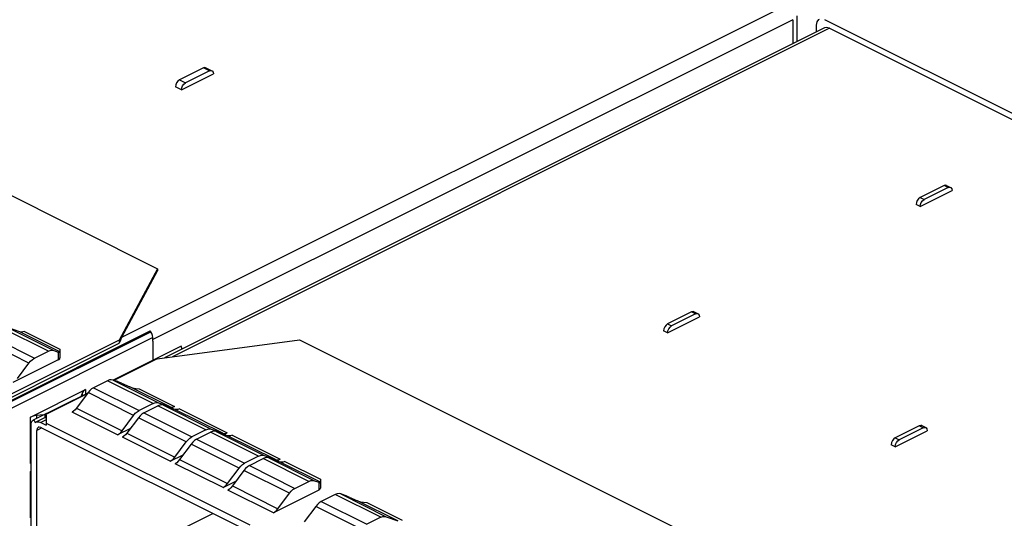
# Paper-space layout '005_EXP_CORICANT_PE_DRAWING_3_1' of a CAD drawing. Header units: millimetres. Extents: x 6 to 413, y 7 to 290.
# Tile 209 of 228: x 212.08 to 219.92, y 162.45 to 166.42. Entities that reach past the tile are written whole.
import ezdxf

# ---------------------------------------------------------------- set-up
doc = ezdxf.new("R2010")
doc.units = ezdxf.units.MM
doc.header["$LTSCALE"] = 23.1
doc.layers.add('2X6_SFP28_119A00000356A_BL275', color=7, linetype='CONTINUOUS')
doc.layers.add('2X6_SFP28_119A00000356A_BL292', color=7, linetype='CONTINUOUS')

# ---------------------------------------------------------------- blocks, each defined once
blk = doc.blocks.new('2X6_SFP28_119A00000356A_BL275', base_point=(210.4941, 166.1565))
at = {"layer": '2X6_SFP28_119A00000356A_BL275', "color": 7, "linetype": 'Continuous'}
for p, q in [((203.166, 169.4435), (213.1783, 164.4377)), ((212.8942, 163.8916), (218.1742, 166.5318)), ((218.2742, 166.248), (218.2742, 166.4537)), ((218.2379, 166.422), (213.1409, 163.8733)), ((218.2379, 166.422), (218.2379, 166.2298)), ((213.5433, 166.0378), (213.3524, 165.9424)), ((213.3683, 165.8628), (213.6229, 165.9901)), ((213.5911, 166.014), (213.4001, 165.9185)), ((213.5911, 166.014), (213.5433, 166.0378)), ((213.5634, 166.0391), (213.6112, 166.0152)), ((213.3524, 165.9424), (213.4001, 165.9185)), ((213.3683, 165.8628), (213.3205, 165.8867)), ((213.1783, 164.4377), (212.8733, 163.8683)), ((212.8942, 163.8916), (213.1783, 164.4218)), ((213.1783, 164.4377), (213.1783, 164.4218)), ((212.3086, 163.7811), (211.9459, 163.9624)), ((211.9472, 163.3568), (213.1192, 163.9429)), ((211.9524, 163.3497), (213.1245, 163.9358)), ((212.0809, 163.9349), (211.9898, 163.9674)), ((211.9898, 163.9674), (212.3525, 163.7861)), ((212.4005, 163.7751), (212.0809, 163.9349)), ((212.1174, 163.939), (212.4005, 163.7975)), ((213.1245, 163.9358), (213.1193, 163.9429)), ((212.1535, 163.6865), (211.7907, 163.8679)), ((211.8346, 163.9068), (212.1974, 163.7254)), ((213.1408, 163.8891), (211.9688, 163.303)), ((212.8733, 163.8683), (211.9845, 163.4239)), ((212.8733, 163.8683), (212.8733, 163.8441)), ((213.1409, 163.8891), (213.1389, 163.9049)), ((213.1407, 163.8603), (213.1407, 163.7079)), ((213.1409, 163.8604), (213.1409, 163.8891)), ((211.9845, 163.3997), (212.8733, 163.8441)), ((212.1974, 163.7254), (212.3086, 163.7811)), ((212.3525, 163.7861), (212.3873, 163.7736)), ((212.3873, 163.7736), (212.3873, 163.7112)), ((212.4005, 163.7975), (212.4005, 163.7271)), ((212.3873, 163.7112), (212.0259, 163.5305)), ((212.0624, 163.5628), (212.1535, 163.6865)), ((212.1655, 163.256), (212.6053, 163.4759)), ((212.5853, 163.4607), (212.5803, 163.4519)), ((212.6053, 163.4759), (212.6053, 163.4402)), ((212.5803, 163.4519), (212.5699, 163.4225)), ((212.5803, 163.4277), (212.5803, 163.4519)), ((212.1655, 162.8857), (212.1655, 163.256)), ((212.2724, 163.2737), (212.2135, 163.2685)), ((212.2135, 163.2685), (212.2135, 163.2442)), ((212.1655, 162.8857), (212.1723, 162.8885)), ((212.1655, 162.8233), (212.1723, 162.8267)), ((212.1723, 162.8261), (212.1655, 162.8233)), ((212.1655, 162.453), (212.1655, 162.8233)), ((212.1655, 162.453), (212.1723, 162.4558))]:
    blk.add_line(p, q, dxfattribs=at)
for points in [[(213.5635, 166.0391), (213.5555, 166.0409), (213.5433, 166.0378)], [(213.5911, 166.014), (213.6033, 166.0171), (213.6112, 166.0152)], [(213.6112, 166.0152), (213.6135, 166.0138), (213.6204, 166.0047), (213.6229, 165.9904)], [(213.3524, 165.9424), (213.3402, 165.9333), (213.3299, 165.9198), (213.3231, 165.9038), (213.3205, 165.8869)], [(213.3683, 165.8631), (213.3708, 165.88), (213.3777, 165.896), (213.388, 165.9095), (213.4001, 165.9185)], [(212.1174, 163.939), (212.1045, 163.9342), (212.0922, 163.9328), (212.0809, 163.9349)], [(213.1389, 163.9049), (213.1333, 163.921), (213.1245, 163.9358)], [(212.8942, 163.8916), (212.8868, 163.8768), (212.8798, 163.8608), (212.8733, 163.8441)], [(212.3086, 163.7811), (212.3241, 163.7869), (212.3389, 163.7886), (212.3525, 163.7861)], [(212.1535, 163.6865), (212.1671, 163.7026), (212.1819, 163.7158), (212.1974, 163.7254)], [(212.3873, 163.7112), (212.3944, 163.7159), (212.3989, 163.7213), (212.4005, 163.7271)], [(212.6053, 163.4759), (212.5937, 163.4688), (212.5853, 163.4607)], [(212.2135, 163.2685), (212.1959, 163.266), (212.1797, 163.2618), (212.1655, 163.256)]]:
    blk.add_lwpolyline(points, dxfattribs=at)
blk.add_ellipse((212.3555, 163.7896), major_axis=(0.045, -0.0194), ratio=0.060101, start_param=-0.759489, end_param=0.025873, dxfattribs=at)
blk = doc.blocks.new('2X6_SFP28_119A00000356A_BL292', base_point=(221.6378, 160.585))
at = {"layer": '2X6_SFP28_119A00000356A_BL292', "color": 7, "linetype": 'Continuous'}
for p, q in [((218.427, 166.3244), (218.427, 166.3773)), ((218.4906, 166.4235), (229.3543, 160.992)), ((218.4904, 166.3561), (213.2346, 163.728)), ((218.5307, 166.3535), (213.2966, 163.7363)), ((218.5307, 166.3535), (229.3179, 160.9603)), ((219.4437, 165.0997), (219.2528, 165.0043)), ((219.2528, 164.9327), (219.5074, 165.06)), ((219.4756, 165.0838), (219.2847, 164.9883)), ((219.4559, 165.1028), (219.4437, 165.0997)), ((219.4756, 165.0838), (219.4437, 165.0997)), ((219.4639, 165.101), (219.4559, 165.1028)), ((219.4639, 165.101), (219.4957, 165.0851)), ((219.2528, 164.9327), (219.221, 164.9486)), ((219.2528, 165.0043), (219.2847, 164.9883)), ((219.2623, 164.9659), (219.2725, 164.9793)), ((219.2725, 164.9793), (219.2847, 164.9883)), ((217.4318, 164.0937), (217.2409, 163.9982)), ((217.444, 164.0968), (217.4318, 164.0937)), ((217.4637, 164.0778), (217.4318, 164.0937)), ((217.452, 164.095), (217.444, 164.0968)), ((217.452, 164.095), (217.4838, 164.0791)), ((217.2409, 163.9266), (217.4955, 164.054)), ((217.4637, 164.0778), (217.2727, 163.9823)), ((217.2409, 163.9266), (217.2091, 163.9426)), ((217.2409, 163.9982), (217.2727, 163.9823)), ((217.2504, 163.9598), (217.2606, 163.9733)), ((217.2606, 163.9733), (217.2727, 163.9823)), ((213.1749, 163.72), (214.3096, 163.8721)), ((214.3096, 163.8721), (224.322, 158.8662)), ((213.3659, 163.8196), (212.8244, 163.5488)), ((213.3659, 163.8196), (213.3607, 163.8177)), ((213.3755, 163.7979), (213.3659, 163.8196)), ((213.1749, 163.72), (212.8308, 163.548)), ((212.7796, 163.5456), (212.6683, 163.49)), ((213.1423, 163.3642), (212.7796, 163.5456)), ((212.8582, 163.5382), (212.8235, 163.5506)), ((212.8235, 163.5506), (213.1862, 163.3692)), ((212.6683, 163.49), (213.0311, 163.3086)), ((212.89, 163.5255), (212.9578, 163.4964)), ((213.2774, 163.3367), (212.9578, 163.4964)), ((213.0308, 163.4823), (213.3139, 163.3408)), ((212.6218, 163.4475), (212.1938, 163.2335)), ((212.6171, 163.4411), (212.2836, 163.2743)), ((212.6244, 163.4511), (212.5333, 163.3274)), ((212.9872, 163.2697), (212.6244, 163.4511)), ((212.5333, 163.3274), (212.8961, 163.146)), ((213.0156, 163.2989), (213.0311, 163.3086)), ((213.1423, 163.3642), (213.0311, 163.3086)), ((213.0693, 163.2895), (213.1805, 163.3451)), ((213.1423, 163.3642), (213.1578, 163.37)), ((213.196, 163.351), (213.1805, 163.3451)), ((213.5624, 163.1542), (213.1805, 163.3451)), ((213.1862, 163.3692), (213.2774, 163.3367)), ((213.3155, 163.3176), (213.2244, 163.3501)), ((213.2244, 163.3501), (213.6063, 163.1592)), ((213.3139, 163.3408), (213.2874, 163.3276)), ((213.301, 163.336), (213.3139, 163.3408)), ((213.6974, 163.1267), (213.3155, 163.3176)), ((213.352, 163.3217), (213.7339, 163.1308)), ((212.1863, 163.2306), (212.1886, 163.2316)), ((212.1886, 163.2318), (212.1864, 163.2307)), ((212.1926, 163.2336), (212.1886, 163.2316)), ((212.1886, 163.2316), (212.1938, 163.2335)), ((212.1938, 163.2335), (212.2034, 163.2119)), ((212.2827, 163.252), (212.2084, 163.2149)), ((212.29, 163.233), (212.2487, 163.2123)), ((212.2836, 163.2743), (212.29, 163.2712)), ((212.2836, 163.2501), (212.2836, 163.2743)), ((212.29, 163.2712), (212.29, 163.1917)), ((212.8596, 163.1137), (212.4968, 163.295)), ((212.8961, 163.146), (212.9872, 163.2697)), ((213.0254, 163.2506), (212.9343, 163.1269)), ((213.039, 163.2667), (213.0254, 163.2506)), ((213.4072, 163.0597), (213.0254, 163.2506)), ((213.0538, 163.2799), (213.039, 163.2667)), ((213.0693, 163.2895), (213.0538, 163.2799)), ((213.0693, 163.2895), (213.4511, 163.0986)), ((212.1723, 161.8461), (212.1723, 163.2013)), ((212.2034, 163.2119), (212.2085, 163.2149)), ((212.2558, 163.1698), (212.2169, 163.1503)), ((212.2169, 161.7691), (212.2169, 163.1503)), ((212.2487, 163.2123), (212.29, 163.1917)), ((212.2487, 163.1734), (213.9988, 162.2984)), ((212.29, 163.2075), (213.9124, 162.3964)), ((212.9623, 163.1651), (212.8596, 163.1137)), ((212.8848, 163.1326), (212.8961, 163.146)), ((213.5624, 163.1542), (213.4511, 163.0986)), ((213.5624, 163.1542), (213.5778, 163.16)), ((213.6063, 163.1592), (213.6974, 163.1267)), ((219.2456, 163.1869), (219.0547, 163.0914)), ((219.0547, 163.0198), (219.3093, 163.1471)), ((219.2774, 163.171), (219.0865, 163.0755)), ((219.2578, 163.19), (219.2456, 163.1869)), ((219.2774, 163.171), (219.2456, 163.1869)), ((219.2658, 163.1881), (219.2578, 163.19)), ((219.2657, 163.1881), (219.2976, 163.1722)), ((212.9106, 163.1026), (212.8978, 163.0946)), ((213.2796, 162.9037), (212.8978, 163.0946)), ((212.9343, 163.1269), (213.3161, 162.936)), ((213.4357, 163.0889), (213.4511, 163.0986)), ((213.4738, 163.0698), (213.459, 163.0567)), ((213.4893, 163.0795), (213.4738, 163.0698)), ((213.4893, 163.0795), (213.6005, 163.1351)), ((213.4893, 163.0795), (213.8712, 162.8886)), ((213.616, 163.1409), (213.6005, 163.1351)), ((213.9824, 162.9442), (213.6005, 163.1351)), ((213.7356, 163.1076), (213.6445, 163.1401)), ((213.6445, 163.1401), (214.0263, 162.9492)), ((213.7075, 163.1176), (213.7339, 163.1308)), ((213.721, 163.126), (213.7339, 163.1308)), ((214.1174, 162.9167), (213.7356, 163.1076)), ((213.7721, 163.1117), (214.1539, 162.9208)), ((219.0547, 163.0914), (219.0865, 163.0755)), ((219.0641, 163.053), (219.0744, 163.0665)), ((219.0744, 163.0665), (219.0865, 163.0755)), ((213.3161, 162.936), (213.4072, 163.0597)), ((213.4454, 163.0406), (213.3543, 162.9169)), ((213.459, 163.0567), (213.4454, 163.0406)), ((213.8273, 162.8497), (213.4454, 163.0406)), ((219.0547, 163.0198), (219.0229, 163.0357)), ((213.2796, 162.9037), (213.3824, 162.955)), ((213.3048, 162.9226), (213.3161, 162.936)), ((213.3543, 162.9169), (213.7361, 162.726)), ((213.9824, 162.9442), (213.8712, 162.8886)), ((213.9094, 162.8695), (214.0206, 162.9251)), ((213.9824, 162.9442), (213.9979, 162.95)), ((214.0361, 162.9309), (214.0206, 162.9251)), ((214.3833, 162.7438), (214.0206, 162.9251)), ((214.0263, 162.9492), (214.1174, 162.9167)), ((214.1556, 162.8976), (214.0645, 162.9301)), ((214.0645, 162.9301), (214.4273, 162.7488)), ((214.1275, 162.9076), (214.1539, 162.9208)), ((214.1411, 162.916), (214.1539, 162.9208)), ((213.3307, 162.8926), (213.3178, 162.8846)), ((213.6996, 162.6937), (213.3178, 162.8846)), ((213.7361, 162.726), (213.8273, 162.8497)), ((213.8654, 162.8306), (213.7743, 162.7069)), ((213.8557, 162.8789), (213.8712, 162.8886)), ((213.879, 162.8467), (213.8654, 162.8306)), ((214.2282, 162.6492), (213.8654, 162.8306)), ((213.8939, 162.8598), (213.879, 162.8467)), ((213.9094, 162.8695), (213.8939, 162.8598)), ((213.9094, 162.8695), (214.2721, 162.6882)), ((214.4752, 162.7378), (214.1556, 162.8976)), ((214.1921, 162.9017), (214.4752, 162.7602)), ((214.4752, 162.7602), (214.4752, 162.733)), ((213.6996, 162.6937), (213.8024, 162.745)), ((213.7248, 162.7126), (213.7361, 162.726)), ((213.7507, 162.6826), (213.7378, 162.6746)), ((214.1006, 162.4932), (213.7378, 162.6746)), ((213.7743, 162.7069), (214.1371, 162.5255)), ((214.462, 162.6739), (214.1006, 162.4932)), ((214.2721, 162.6882), (214.3833, 162.7438)), ((214.4273, 162.7488), (214.462, 162.7364)), ((214.462, 162.7364), (214.462, 162.6739)), ((214.4752, 162.733), (214.4752, 162.6898)), ((214.1371, 162.5255), (214.2282, 162.6492)), ((214.5934, 162.6388), (214.4821, 162.5832)), ((214.9561, 162.4574), (214.5934, 162.6388)), ((214.672, 162.6313), (214.6373, 162.6438)), ((214.6373, 162.6438), (215, 162.4624)), ((214.7038, 162.6186), (214.7716, 162.5896)), ((214.4382, 162.5442), (214.3471, 162.4205)), ((214.801, 162.3629), (214.4382, 162.5442)), ((214.4821, 162.5832), (214.8449, 162.4018)), ((215.0911, 162.4298), (214.7716, 162.5896)), ((214.8446, 162.5755), (215.1276, 162.434)), ((212.2805, 161.8183), (213.6196, 162.4879)), ((214.9561, 162.4574), (214.8449, 162.4018)), ((214.9561, 162.4574), (214.9716, 162.4632)), ((215, 162.4624), (215.0911, 162.4298))]:
    blk.add_line(p, q, dxfattribs=at)
for points in [[(218.427, 166.3773), (218.4319, 166.4049), (218.4456, 166.4231), (218.4503, 166.426)], [(218.5307, 166.3535), (218.5061, 166.3598), (218.4904, 166.3561)], [(219.4756, 165.0838), (219.4878, 165.0869), (219.4957, 165.0851)], [(219.4957, 165.0851), (219.498, 165.0837), (219.5049, 165.0746), (219.5074, 165.0603)], [(219.2304, 164.9817), (219.2235, 164.9657), (219.221, 164.9488)], [(219.2528, 165.0043), (219.2406, 164.9952), (219.2304, 164.9817)], [(219.2528, 164.9329), (219.2553, 164.9498), (219.2623, 164.9659)], [(217.4637, 164.0778), (217.4759, 164.0809), (217.4838, 164.079)], [(217.4838, 164.079), (217.4861, 164.0776), (217.493, 164.0685), (217.4955, 164.0542)], [(217.2185, 163.9756), (217.2116, 163.9596), (217.2091, 163.9428)], [(217.2409, 163.9982), (217.2287, 163.9891), (217.2185, 163.9756)], [(217.2409, 163.9269), (217.2434, 163.9438), (217.2504, 163.9598)], [(212.8235, 163.5506), (212.8099, 163.5531), (212.795, 163.5514), (212.7796, 163.5456)], [(212.89, 163.5255), (212.8786, 163.5303), (212.8677, 163.5346), (212.8582, 163.5382)], [(212.6683, 163.49), (212.6529, 163.4803), (212.638, 163.4672), (212.6244, 163.4511)], [(212.9578, 163.4964), (212.9799, 163.4888), (213.0046, 163.484), (213.0308, 163.4823)], [(212.5333, 163.3274), (212.522, 163.314), (212.5097, 163.3031), (212.4968, 163.295)], [(213.1578, 163.37), (213.1727, 163.3717), (213.1862, 163.3692)], [(213.2244, 163.3501), (213.2108, 163.3526), (213.196, 163.351)], [(213.2774, 163.3367), (213.2886, 163.3346), (213.301, 163.336)], [(213.352, 163.3217), (213.3392, 163.3169), (213.3268, 163.3155), (213.3155, 163.3176)], [(212.1723, 163.2013), (212.1742, 163.2151), (212.1798, 163.2256), (212.1863, 163.2306)], [(212.29, 163.2504), (212.2878, 163.2504), (212.2857, 163.2503), (212.2836, 163.2501)], [(212.9872, 163.2697), (213.0008, 163.2858), (213.0156, 163.2989)], [(212.2085, 163.2149), (212.2169, 163.2178), (212.2322, 163.2179), (212.2487, 163.2123)], [(212.2285, 163.1746), (212.2262, 163.1732), (212.2193, 163.1641), (212.2169, 163.1505)], [(212.2487, 163.1734), (212.2364, 163.1765), (212.2285, 163.1746)], [(213.5778, 163.16), (213.5927, 163.1617), (213.6063, 163.1592)], [(219.2774, 163.171), (219.2897, 163.1741), (219.2976, 163.1722)], [(219.2976, 163.1722), (219.2999, 163.1708), (219.3068, 163.1617), (219.3093, 163.1474)], [(212.8596, 163.1137), (212.8724, 163.1217), (212.8848, 163.1326)], [(212.9343, 163.1269), (212.923, 163.1135), (212.9106, 163.1026)], [(213.4072, 163.0597), (213.4208, 163.0758), (213.4357, 163.0889)], [(213.6445, 163.1401), (213.6309, 163.1426), (213.616, 163.1409)], [(213.6974, 163.1267), (213.7087, 163.1246), (213.721, 163.126)], [(213.7721, 163.1117), (213.7592, 163.1069), (213.7469, 163.1055), (213.7356, 163.1076)], [(219.0323, 163.0688), (219.0254, 163.0528), (219.0229, 163.036)], [(219.0547, 163.0914), (219.0425, 163.0823), (219.0323, 163.0688)], [(219.0547, 163.0201), (219.0572, 163.037), (219.0641, 163.053)], [(213.2796, 162.9037), (213.2925, 162.9117), (213.3048, 162.9226)], [(213.3543, 162.9169), (213.343, 162.9035), (213.3307, 162.8926)], [(213.9979, 162.95), (214.0127, 162.9517), (214.0263, 162.9492)], [(214.0645, 162.9301), (214.0509, 162.9326), (214.0361, 162.9309)], [(214.1174, 162.9167), (214.1287, 162.9146), (214.1411, 162.916)], [(213.8273, 162.8497), (213.8408, 162.8658), (213.8557, 162.8789)], [(214.1921, 162.9017), (214.1792, 162.8969), (214.1669, 162.8955), (214.1556, 162.8976)], [(213.6996, 162.6937), (213.7125, 162.7017), (213.7248, 162.7126)], [(213.7743, 162.7069), (213.763, 162.6935), (213.7507, 162.6826)], [(214.2282, 162.6492), (214.2418, 162.6653), (214.2566, 162.6785), (214.2721, 162.6882)], [(214.3833, 162.7438), (214.3988, 162.7496), (214.4137, 162.7513), (214.4273, 162.7488)], [(214.462, 162.6739), (214.4692, 162.6786), (214.4736, 162.684), (214.4752, 162.6898)], [(214.6373, 162.6438), (214.6237, 162.6463), (214.6088, 162.6446), (214.5934, 162.6388)], [(214.7038, 162.6186), (214.6924, 162.6234), (214.6815, 162.6278), (214.672, 162.6313)], [(214.1006, 162.4932), (214.1135, 162.5012), (214.1258, 162.5122), (214.1371, 162.5255)], [(214.4821, 162.5832), (214.4666, 162.5735), (214.4518, 162.5603), (214.4382, 162.5442)], [(214.7716, 162.5896), (214.7937, 162.582), (214.8184, 162.5772), (214.8446, 162.5755)], [(214.9716, 162.4632), (214.9864, 162.4649), (215, 162.4624)]]:
    blk.add_lwpolyline(points, dxfattribs=at)
blk.add_ellipse((214.4302, 162.7523), major_axis=(0.045, -0.0194), ratio=0.060101, start_param=-0.759489, end_param=0.025873, dxfattribs=at)

psp = doc.layouts.new('005_EXP_CORICANT_PE_DRAWING_3_1')

# ---------------------------------------------------------------- block references
at = {"layer": '2X6_SFP28_119A00000356A_BL275'}
psp.add_blockref('2X6_SFP28_119A00000356A_BL275', (210.4941, 166.1565), dxfattribs=at)
at = {"layer": '2X6_SFP28_119A00000356A_BL292'}
psp.add_blockref('2X6_SFP28_119A00000356A_BL292', (221.6378, 160.585), dxfattribs=at)

doc.saveas('drawing.dxf')
